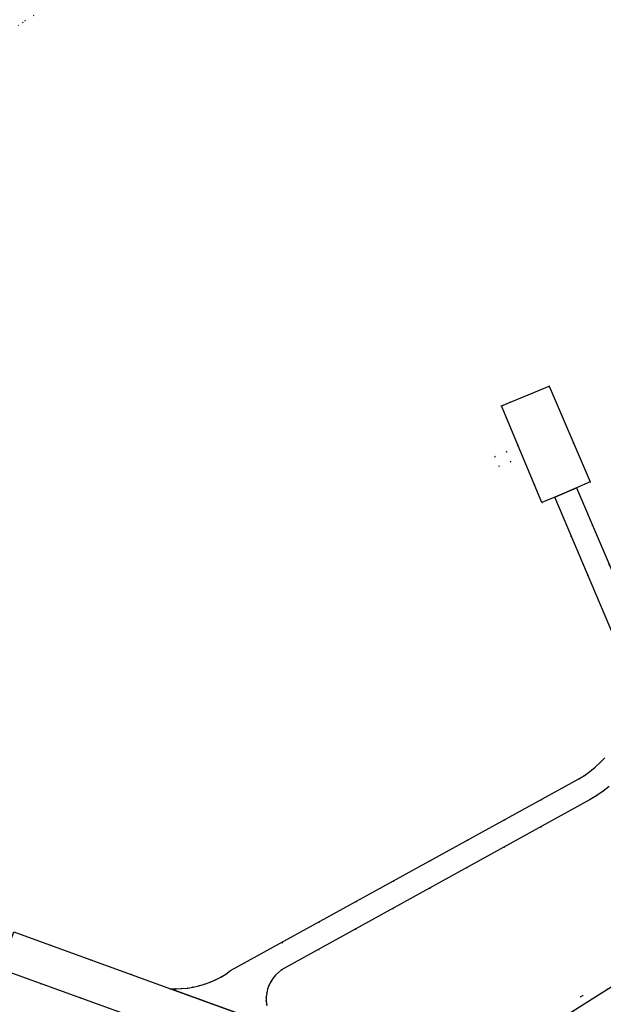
# Model space of a CAD drawing. Header units: metres. Extents: x 174791 to 179073, y 406431 to 409043.
# Tile 153 of 256: x 177288 to 177377, y 407532 to 407682. Entities that reach past the tile are written whole.
import ezdxf

# ---------------------------------------------------------------- set-up
doc = ezdxf.new("R2010")
doc.units = ezdxf.units.M
doc.linetypes.add('DOT', pattern=[6.35, 0, -6.35])
for name, color, linetype in [('terreindeelbegroeid', 254, 'DOT'), ('terreindeelonbegroeid', 254, 'DOT'), ('wegdeel_opstelplaats', 254, 'Continuous'), ('wegdeel_rijbaan', 254, 'Continuous'), ('wegdeel_start_landingsbaan', 254, 'Continuous')]:
    doc.layers.add(name, color=color, linetype=linetype)

msp = doc.modelspace()

# ---------------------------------------------------------------- linework, layer by layer
at = {"layer": 'terreindeelbegroeid'}
for points in [[(177290.48, 407682.26, 0), (177289.139, 407681.412, 0), (177288.785, 407681.188, 0), (177288.078, 407680.741, 0)], [(177288.078, 407680.741, 0), (177288.785, 407681.188, 0), (177289.139, 407681.412, 0), (177290.48, 407682.26, 0)], [(177383.213, 407586.774, 0), (177373.147, 407610.319, 0), (177375.225, 407611.216, 0), (177368.988, 407625.808, 0), (177361.738, 407622.8, 0), (177367.883, 407608.047, 0), (177369.844, 407608.893, 0), (177379.663, 407585.753, 0)], [(177377.468, 407569.195, 0), (177376.763, 407568.443, 0), (177376.009, 407567.741, 0), (177375.209, 407567.093, 0), (177374.366, 407566.5, 0), (177373.485, 407565.966, 0), (177320.467, 407536.761, 0), (177319.728, 407536.244, 0), (177318.958, 407535.777, 0), (177318.159, 407535.361, 0), (177317.335, 407534.997, 0), (177316.489, 407534.688, 0), (177315.625, 407534.433, 0), (177314.775, 407534.242, 0), (177313.915, 407534.103, 0), (177313.048, 407534.019, 0), (177312.177, 407533.989, 0), (177311.307, 407534.014, 0), (177287.41, 407542.677, 0)], [(177325.953, 407531.471, 0), (177325.883, 407532.094, 0), (177325.885, 407532.72, 0), (177325.957, 407533.331, 0), (177326.097, 407533.929, 0), (177326.304, 407534.507, 0), (177326.575, 407535.059, 0), (177326.906, 407535.576, 0), (177327.294, 407536.053, 0), (177327.733, 407536.483, 0), (177328.217, 407536.861, 0), (177375.247, 407562.834, 0), (177376.253, 407563.43, 0), (177377.219, 407564.088, 0), (177378.142, 407564.806, 0)], [(177388.955, 407540.926, 0), (177353.713, 407518.643, 0), (177352.305, 407519.153, 0), (177417.353, 407560.495, 0)], [(177417.353, 407560.495, 0), (177352.305, 407519.153, 0)], [(177285.468, 407536.991, 0), (177344.924, 407515.439, 0)]]:
    msp.add_polyline3d(points, dxfattribs=at)
msp.add_polyline3d([(177360.703, 407615.068, 0), (177361.352, 407613.561, 0), (177363.141, 407614.245, 0), (177362.5, 407615.834, 0)], close=True, dxfattribs=at)
at = {"layer": 'terreindeelonbegroeid'}
msp.add_polyline3d([(177361.352, 407613.561, 0), (177360.703, 407615.068, 0), (177362.5, 407615.834, 0), (177363.141, 407614.245, 0)], close=True, dxfattribs=at)
at = {"layer": 'wegdeel_opstelplaats'}
msp.add_polyline3d([(177373.147, 407610.319, 0), (177369.844, 407608.893, 0), (177367.883, 407608.047, 0), (177361.738, 407622.8, 0), (177368.988, 407625.808, 0), (177375.225, 407611.216, 0)], close=True, dxfattribs=at)
at = {"layer": 'wegdeel_rijbaan'}
for points in [[(177379.663, 407585.753, 0), (177369.844, 407608.893, 0), (177373.147, 407610.319, 0), (177383.213, 407586.774, 0)], [(177328.262, 407527.868, 0), (177311.307, 407534.014, 0), (177312.177, 407533.989, 0), (177313.048, 407534.019, 0), (177313.915, 407534.103, 0), (177314.775, 407534.242, 0), (177315.625, 407534.433, 0), (177316.489, 407534.688, 0), (177317.335, 407534.997, 0), (177318.159, 407535.361, 0), (177318.958, 407535.777, 0), (177319.728, 407536.244, 0), (177320.467, 407536.761, 0), (177373.485, 407565.966, 0), (177374.366, 407566.5, 0), (177375.209, 407567.093, 0), (177376.009, 407567.741, 0), (177376.763, 407568.443, 0), (177377.468, 407569.195, 0)], [(177378.142, 407564.806, 0), (177377.219, 407564.088, 0), (177376.253, 407563.43, 0), (177375.247, 407562.834, 0), (177328.217, 407536.861, 0), (177327.733, 407536.483, 0), (177327.294, 407536.053, 0), (177326.906, 407535.576, 0), (177326.575, 407535.059, 0), (177326.304, 407534.507, 0), (177326.097, 407533.929, 0), (177325.957, 407533.331, 0), (177325.885, 407532.72, 0), (177325.883, 407532.094, 0), (177325.953, 407531.471, 0)]]:
    msp.add_polyline3d(points, dxfattribs=at)
msp.add_polyline3d([(177311.307, 407534.014, 0), (177328.262, 407527.868, 0), (177352.305, 407519.153, 0), (177353.713, 407518.643, 0), (177347.29, 407514.581, 0), (177344.924, 407515.439, 0), (177285.468, 407536.991, 0), (177287.41, 407542.677, 0)], close=True, dxfattribs=at)
at = {"layer": 'wegdeel_start_landingsbaan'}
msp.add_polyline3d([(177353.713, 407518.643, 0), (177388.955, 407540.926, 0)], dxfattribs=at)

doc.saveas('drawing.dxf')
